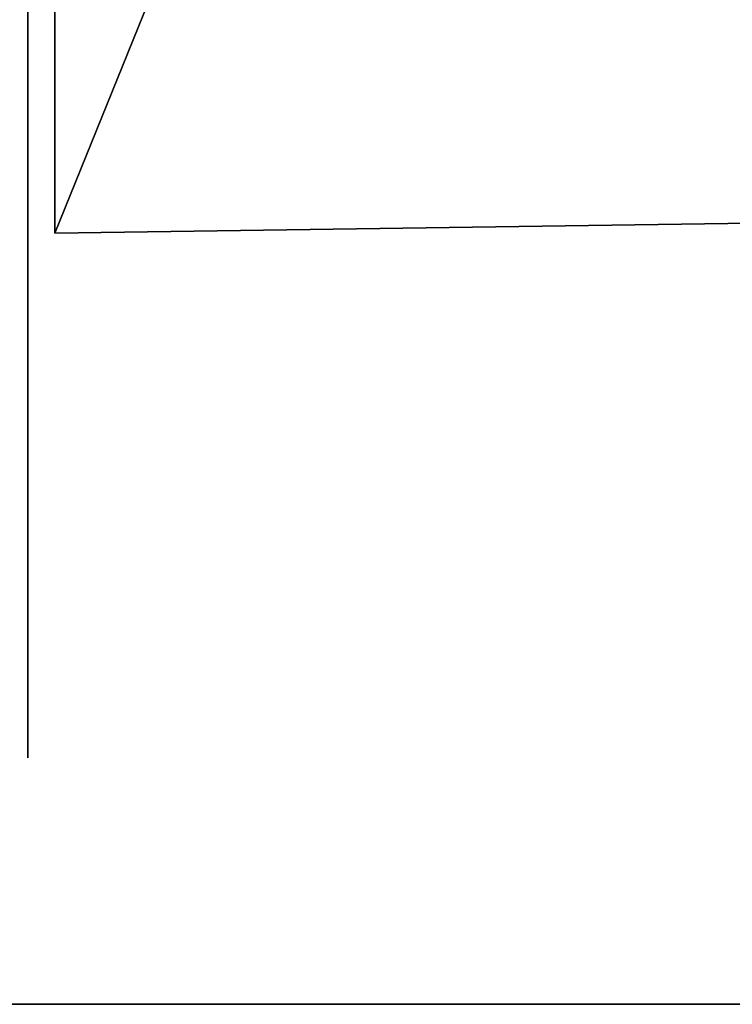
# Model space of a CAD drawing. Header units: millimetres. Extents: x 34 to 464, y 3935 to 4003.
# Tile 9 of 34: x 101 to 114, y 3935 to 3952. Entities that reach past the tile are written whole.
import ezdxf

# ---------------------------------------------------------------- set-up
doc = ezdxf.new("R2010")
doc.units = ezdxf.units.MM
doc.header["$LTSCALE"] = 5.599365
for name, color, linetype in [('152', 7, 'CONTINUOUS'), ('153', 7, 'CONTINUOUS'), ('159', 7, 'CONTINUOUS'), ('325', 7, 'CONTINUOUS'), ('74', 7, 'CONTINUOUS'), ('99', 7, 'CONTINUOUS')]:
    doc.layers.add(name, color=color, linetype=linetype)

msp = doc.modelspace()

# ---------------------------------------------------------------- linework, layer by layer
at = {"layer": '152', "linetype": 'Continuous'}
for points in [[(101.983, 3948.204, -26.983), (118.221, 3988.279, -26.416), (101.983, 3988.514, -26.983), (101.983, 3948.204, -26.983)], [(116.829, 3948.419, -26.465), (118.221, 3988.279, -26.416), (101.983, 3948.204, -26.983), (116.829, 3948.419, -26.465)]]:
    msp.add_3dface(points, dxfattribs=at)
at = {"layer": '153', "linetype": 'Continuous'}
for points in [[(249.5, 3934.5, 34), (34.5, 4002.5, 34), (77.465, 3971.545, 34), (249.5, 3934.5, 34)], [(249.5, 4002.5, 34), (34.5, 4002.5, 34), (249.5, 3934.5, 34), (249.5, 4002.5, 34)], [(249.5, 3934.5, 34), (77.465, 3971.545, 34), (78.427, 3970.126, 34), (249.5, 3934.5, 34)], [(249.5, 3934.5, 34), (78.427, 3970.126, 34), (78.75, 3968.454, 34), (249.5, 3934.5, 34)], [(249.5, 3934.5, 34), (78.75, 3968.454, 34), (78.402, 3966.815, 34), (249.5, 3934.5, 34)], [(249.5, 3934.5, 34), (58.402, 3966.815, 34), (57.465, 3965.456, 34), (249.5, 3934.5, 34)], [(58.402, 3966.815, 34), (249.5, 3934.5, 34), (74.5, 3964.25, 34), (58.402, 3966.815, 34)], [(249.5, 3934.5, 34), (78.402, 3966.815, 34), (77.465, 3965.456, 34), (249.5, 3934.5, 34)], [(249.5, 3934.5, 34), (57.465, 3965.456, 34), (56.101, 3964.563, 34), (249.5, 3934.5, 34)], [(249.5, 3934.5, 34), (77.465, 3965.456, 34), (76.101, 3964.563, 34), (249.5, 3934.5, 34)], [(249.5, 3934.5, 34), (56.101, 3964.563, 34), (54.5, 3964.25, 34), (249.5, 3934.5, 34)], [(249.5, 3934.5, 34), (76.101, 3964.563, 34), (74.5, 3964.25, 34), (249.5, 3934.5, 34)], [(34.5, 3934.5, 34), (249.5, 3934.5, 34), (54.5, 3964.25, 34), (34.5, 3934.5, 34)]]:
    msp.add_3dface(points, dxfattribs=at)
at = {"layer": '159', "linetype": 'Continuous'}
for points in [[(249.5, 4002.5, -34), (34.5, 3934.5, -34), (77.465, 3965.456, -34), (249.5, 4002.5, -34)], [(34.5, 3934.5, -34), (249.5, 4002.5, -34), (249.5, 3934.5, -34), (34.5, 3934.5, -34)]]:
    msp.add_3dface(points, dxfattribs=at)
at = {"layer": '325', "linetype": 'Continuous'}
for points in [[(101.5, 3968.5, 29.62), (101.5, 3941.58, 29.62), (101.5, 3967.465, 25.72), (101.5, 3968.5, 29.62)], [(101.5, 3941.58, -29.62), (101.5, 3968.5, -29.62), (101.5, 3941.673, -28.477), (101.5, 3941.58, -29.62)], [(101.5, 3941.673, -28.477), (101.5, 3968.5, -29.62), (101.5, 3942.498, -28.256), (101.5, 3941.673, -28.477)], [(101.5, 3942.498, -28.256), (101.5, 3968.5, -29.62), (101.5, 3943.102, -27.652), (101.5, 3942.498, -28.256)], [(101.5, 3943.102, -27.652), (101.5, 3968.5, -29.62), (101.5, 3943.323, -26.827), (101.5, 3943.102, -27.652)], [(101.5, 3943.323, -26.827), (101.5, 3968.5, -29.62), (101.5, 3951.08, -25.72), (101.5, 3943.323, -26.827)], [(101.5, 3951.08, -25.72), (101.5, 3968.5, -29.62), (101.5, 3967.465, -25.72), (101.5, 3951.08, -25.72)], [(101.5, 3967.465, 25.72), (101.5, 3941.58, 29.62), (101.5, 3951.08, 25.72), (101.5, 3967.465, 25.72)], [(101.5, 3950.68, -25.613), (101.5, 3943.323, -26.827), (101.5, 3951.08, -25.72), (101.5, 3950.68, -25.613)], [(101.5, 3951.08, 25.72), (101.5, 3941.58, 29.62), (101.5, 3950.68, 25.613), (101.5, 3951.08, 25.72)], [(101.5, 3950.388, -25.32), (101.5, 3943.323, -26.827), (101.5, 3950.68, -25.613), (101.5, 3950.388, -25.32)], [(101.5, 3950.68, 25.613), (101.5, 3941.58, 29.62), (101.5, 3950.388, 25.32), (101.5, 3950.68, 25.613)], [(101.5, 3950.28, -24.92), (101.5, 3943.323, -26.827), (101.5, 3950.388, -25.32), (101.5, 3950.28, -24.92)], [(101.5, 3950.388, 25.32), (101.5, 3941.58, 29.62), (101.5, 3950.28, 24.92), (101.5, 3950.388, 25.32)], [(101.5, 3943.097, 27.661), (101.5, 3943.323, 26.809), (101.5, 3950.28, 24.92), (101.5, 3943.097, 27.661)], [(101.5, 3943.323, 26.809), (101.5, 3943.323, -26.827), (101.5, 3950.28, -24.92), (101.5, 3943.323, 26.809)], [(101.5, 3950.28, 24.92), (101.5, 3943.323, 26.809), (101.5, 3950.28), (101.5, 3950.28, 24.92)], [(101.5, 3950.28), (101.5, 3943.323, 26.809), (101.5, 3950.28, -24.92), (101.5, 3950.28)], [(101.5, 3941.58, 29.62), (101.5, 3943.097, 27.661), (101.5, 3950.28, 24.92), (101.5, 3941.58, 29.62)], [(101.5, 3943.323, 26.809), (101.5, 3943.089, 25.98), (101.5, 3943.102, -26.002), (101.5, 3943.323, 26.809)], [(101.5, 3943.323, -26.827), (101.5, 3943.323, 26.809), (101.5, 3943.102, -26.002), (101.5, 3943.323, -26.827)], [(101.5, 3943.102, -26.002), (101.5, 3943.089, 25.98), (101.5, 3942.498, -25.398), (101.5, 3943.102, -26.002)], [(101.5, 3943.097, 27.661), (101.5, 3941.58, 29.62), (101.5, 3942.485, 28.263), (101.5, 3943.097, 27.661)], [(101.5, 3943.089, 25.98), (101.5, 3942.485, 25.391), (101.5, 3942.498, -25.398), (101.5, 3943.089, 25.98)], [(101.5, 3942.485, 25.391), (101.5, 3941.673, 25.177), (101.5, 3942.498, -25.398), (101.5, 3942.485, 25.391)], [(101.5, 3942.498, -25.398), (101.5, 3941.673, 25.177), (101.5, 3941.673, -25.177), (101.5, 3942.498, -25.398)], [(101.5, 3942.485, 28.263), (101.5, 3941.58, 29.62), (101.5, 3941.673, 28.477), (101.5, 3942.485, 28.263)], [(101.5, 3941.673, 25.177), (101.5, 3940.861, 25.391), (101.5, 3941.673, -25.177), (101.5, 3941.673, 25.177)], [(101.5, 3941.673, -25.177), (101.5, 3940.861, 25.391), (101.5, 3940.848, -25.398), (101.5, 3941.673, -25.177)], [(101.5, 3941.673, 28.477), (101.5, 3941.58, 29.62), (101.5, 3940.861, 28.263), (101.5, 3941.673, 28.477)], [(101.5, 3940.848, -28.256), (101.5, 3941.58, -29.62), (101.5, 3941.673, -28.477), (101.5, 3940.848, -28.256)], [(101.5, 3941.58, 29.62), (101.5, 3940.23, 29.258), (101.5, 3940.861, 28.263), (101.5, 3941.58, 29.62)], [(101.5, 3940.23, -29.258), (101.5, 3941.58, -29.62), (101.5, 3940.244, -27.652), (101.5, 3940.23, -29.258)], [(101.5, 3940.244, -27.652), (101.5, 3941.58, -29.62), (101.5, 3940.848, -28.256), (101.5, 3940.244, -27.652)], [(101.5, 3940.861, 28.263), (101.5, 3940.23, 29.258), (101.5, 3940.257, 27.675), (101.5, 3940.861, 28.263)], [(101.5, 3940.861, 25.391), (101.5, 3940.249, 25.994), (101.5, 3940.848, -25.398), (101.5, 3940.861, 25.391)], [(101.5, 3940.848, -25.398), (101.5, 3940.249, 25.994), (101.5, 3940.244, -26.002), (101.5, 3940.848, -25.398)], [(101.5, 3940.257, 27.675), (101.5, 3940.23, 29.258), (101.5, 3940.023, 26.846), (101.5, 3940.257, 27.675)], [(101.5, 3940.249, 25.994), (101.5, 3940.023, 26.846), (101.5, 3940.244, -26.002), (101.5, 3940.249, 25.994)], [(101.5, 3940.023, 26.846), (101.5, 3940.023, -26.827), (101.5, 3940.244, -26.002), (101.5, 3940.023, 26.846)], [(101.5, 3940.023, -26.827), (101.5, 3940.23, -29.258), (101.5, 3940.244, -27.652), (101.5, 3940.023, -26.827)], [(101.5, 3940.23, 29.258), (101.5, 3939.242, 28.27), (101.5, 3940.023, 26.846), (101.5, 3940.23, 29.258)], [(101.5, 3939.242, -28.27), (101.5, 3940.23, -29.258), (101.5, 3940.023, -26.827), (101.5, 3939.242, -28.27)], [(101.5, 3939.242, 28.27), (101.5, 3939.242, -28.27), (101.5, 3940.023, -26.827), (101.5, 3939.242, 28.27)], [(101.5, 3940.023, 26.846), (101.5, 3939.242, 28.27), (101.5, 3940.023, -26.827), (101.5, 3940.023, 26.846)], [(101.5, 3938.88, -26.92), (101.5, 3939.242, -28.27), (101.5, 3938.88), (101.5, 3938.88, -26.92)], [(101.5, 3938.88), (101.5, 3939.242, -28.27), (101.5, 3938.88, 26.92), (101.5, 3938.88)], [(101.5, 3938.88, 26.92), (101.5, 3939.242, -28.27), (101.5, 3939.242, 28.27), (101.5, 3938.88, 26.92)]]:
    msp.add_3dface(points, dxfattribs=at)
at = {"layer": '74', "linetype": 'Continuous'}
for points in [[(249.5, 3934.5, 34), (34.5, 3934.5, 34), (113.8, 3934.5, 32), (249.5, 3934.5, 34)], [(113.8, 3934.5, 32), (34.5, 3934.5, 34), (113.587, 3934.5, 31.911), (113.8, 3934.5, 32)], [(113.587, 3934.5, 31.911), (34.5, 3934.5, 34), (113.5, 3934.5, 31.7), (113.587, 3934.5, 31.911)], [(113.5, 3934.5, 31.7), (34.5, 3934.5, 34), (113.5, 3934.5), (113.5, 3934.5, 31.7)], [(113.5, 3934.5), (34.5, 3934.5, 34), (89.848, 3934.5, 4.072), (113.5, 3934.5)], [(34.5, 3934.5, 34), (113.589, 3934.5, -31.913), (88.59, 3934.5, -3.663), (34.5, 3934.5, 34)], [(34.5, 3934.5), (34.5, 3934.5, -34), (113.8, 3934.5, -32), (34.5, 3934.5)], [(34.5, 3934.5, -34), (249.5, 3934.5, -34), (113.8, 3934.5, -32), (34.5, 3934.5, -34)], [(113.589, 3934.5, -31.913), (34.5, 3934.5), (113.8, 3934.5, -32), (113.589, 3934.5, -31.913)], [(34.5, 3934.5, 34), (34.5, 3934.5), (113.589, 3934.5, -31.913), (34.5, 3934.5, 34)], [(88.59, 3934.5, -3.663), (113.589, 3934.5, -31.913), (89.154, 3934.5, -4.072), (88.59, 3934.5, -3.663)], [(89.154, 3934.5, -4.072), (113.589, 3934.5, -31.913), (89.849, 3934.5, -4.071), (89.154, 3934.5, -4.072)], [(90.412, 3934.5, 3.663), (113.5, 3934.5), (89.848, 3934.5, 4.072), (90.412, 3934.5, 3.663)], [(89.849, 3934.5, -4.071), (113.589, 3934.5, -31.913), (90.412, 3934.5, -3.663), (89.849, 3934.5, -4.071)], [(113.5, 3934.5, -31.7), (113.5, 3934.5), (90.412, 3934.5, 3.663), (113.5, 3934.5, -31.7)], [(90.627, 3934.5, 3), (113.5, 3934.5, -31.7), (90.412, 3934.5, 3.663), (90.627, 3934.5, 3)], [(90.412, 3934.5, -3.663), (113.589, 3934.5, -31.913), (90.627, 3934.5, -3), (90.412, 3934.5, -3.663)], [(113.589, 3934.5, -31.913), (113.5, 3934.5, -31.7), (90.627, 3934.5, 3), (113.589, 3934.5, -31.913)], [(90.627, 3934.5, -3), (113.589, 3934.5, -31.913), (90.627, 3934.5, 3), (90.627, 3934.5, -3)], [(113.8, 3934.5, -32), (249.5, 3934.5, -34), (288, 3934.5, -32), (113.8, 3934.5, -32)], [(288, 3934.5, 32), (249.5, 3934.5, 34), (113.8, 3934.5, 32), (288, 3934.5, 32)]]:
    msp.add_3dface(points, dxfattribs=at)
at = {"layer": '99', "linetype": 'Continuous'}
for points in [[(101.983, 3988.514, 26.983), (118.221, 3988.279, 26.416), (116.829, 3948.419, 26.465), (101.983, 3988.514, 26.983)], [(101.983, 3988.514, 26.983), (116.829, 3948.419, 26.465), (101.983, 3948.204, 26.983), (101.983, 3988.514, 26.983)]]:
    msp.add_3dface(points, dxfattribs=at)

doc.saveas('drawing.dxf')
